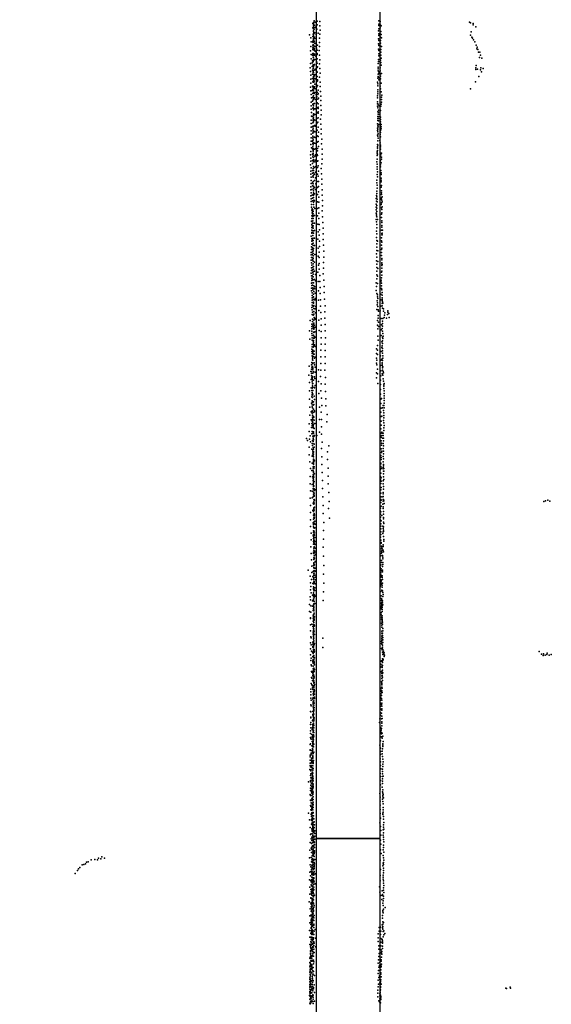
# Model space of a CAD drawing. Header units: millimetres. Extents: x -32813 to 10799, y -19025 to 25907.
# Tile 27 of 31: x -4463 to 622, y 92 to 9520. Entities that reach past the tile are written whole.
import ezdxf

# ---------------------------------------------------------------- set-up
doc = ezdxf.new("R2010")
doc.units = ezdxf.units.MM
for name, color, linetype in [('P', 9, 'Continuous'), ('ROOMS', 1, 'Continuous'), ('WALLS', 3, 'Continuous')]:
    doc.layers.add(name, color=color, linetype=linetype)

msp = doc.modelspace()

# ---------------------------------------------------------------- linework, layer by layer
at = {"layer": 'P'}
for p in [(-1659, 9443), (-1658, 9484), (-1653, 9432), (-1652, 9492), (-1652, 9466), (-1651, 9484), (-1651, 9450), (-1650, 9448), (-1646, 9510), (-1645, 9430), (-1642, 9466), (-1638, 9445), (-1636, 9496), (-1628, 9456), (-1627, 9495), (-1621, 9430), (-1619, 9469), (-1617, 9506), (-1593, 9501), (-1592, 9462), (-1028, 9508), (-1028, 9431), (-1027, 9478), (-1026, 9463), (-1014, 9502), (-1014, 9441), (-1011, 9467), (-1005, 9461), (-159, 9497), (-152, 9488), (-124, 9484), (-124, 9471), (-100, 9452), (-1690, 9373), (-1677, 9347), (-1659, 9358), (-1659, 9358), (-1655, 9382), (-1653, 9407), (-1653, 9377), (-1652, 9366), (-1652, 9341), (-1651, 9412), (-1648, 9394), (-1646, 9351), (-1645, 9391), (-1642, 9344), (-1640, 9395), (-1629, 9338), (-1628, 9354), (-1627, 9377), (-1626, 9393), (-1609, 9389), (-1595, 9343), (-1593, 9381), (-1589, 9420), (-1031, 9335), (-1030, 9414), (-1029, 9384), (-1027, 9368), (-1013, 9353), (-1011, 9380), (-1009, 9407), (-1005, 9377), (-1003, 9345), (-150, 9371), (-144, 9403), (-139, 9352), (-132, 9344), (-1679, 9262), (-1675, 9307), (-1660, 9315), (-1660, 9304), (-1659, 9250), (-1658, 9269), (-1656, 9279), (-1655, 9281), (-1654, 9323), (-1652, 9331), (-1651, 9250), (-1650, 9322), (-1649, 9304), (-1649, 9268), (-1646, 9311), (-1643, 9242), (-1642, 9263), (-1639, 9292), (-1636, 9263), (-1628, 9297), (-1626, 9314), (-1624, 9247), (-1623, 9272), (-1615, 9274), (-1596, 9262), (-1594, 9302), (-1030, 9287), (-1028, 9320), (-1028, 9272), (-1014, 9270), (-1012, 9296), (-1010, 9320), (-1002, 9263), (-121, 9326), (-110, 9307), (-95, 9277), (-90, 9239), (-88, 9255), (-1680, 9220), (-1676, 9185), (-1675, 9146), (-1661, 9181), (-1660, 9233), (-1659, 9197), (-1659, 9196), (-1659, 9179), (-1657, 9161), (-1656, 9230), (-1655, 9238), (-1655, 9160), (-1653, 9233), (-1653, 9197), (-1653, 9179), (-1653, 9161), (-1643, 9223), (-1643, 9179), (-1640, 9189), (-1635, 9219), (-1630, 9170), (-1626, 9207), (-1619, 9229), (-1618, 9195), (-1618, 9187), (-1618, 9146), (-1599, 9223), (-1596, 9181), (-1032, 9236), (-1027, 9223), (-1027, 9192), (-1027, 9174), (-1024, 9193), (-1008, 9208), (-1008, 9180), (-1007, 9234), (-1004, 9150), (-79, 9234), (-74, 9210), (-65, 9158), (-62, 9207), (-56, 9181), (-41, 9151), (-1684, 9059), (-1681, 9100), (-1666, 9107), (-1665, 9071), (-1661, 9125), (-1661, 9107), (-1658, 9078), (-1657, 9088), (-1656, 9129), (-1656, 9118), (-1656, 9051), (-1653, 9141), (-1653, 9075), (-1653, 9069), (-1643, 9135), (-1643, 9086), (-1642, 9090), (-1641, 9137), (-1625, 9118), (-1623, 9072), (-1616, 9104), (-1616, 9062), (-1613, 9068), (-1595, 9097), (-1592, 9135), (-1592, 9052), (-1035, 9101), (-1035, 9066), (-1032, 9120), (-1031, 9138), (-1016, 9059), (-1014, 9082), (-1012, 9106), (-1011, 9131), (-1007, 9110), (-1006, 9083), (-101, 9060), (-96, 9081), (-53, 9060), (-30, 9051), (-1680, 9024), (-1679, 8987), (-1662, 9037), (-1662, 8958), (-1661, 8997), (-1657, 9033), (-1655, 9025), (-1655, 9014), (-1654, 8995), (-1654, 8958), (-1653, 9014), (-1653, 8977), (-1652, 8972), (-1645, 9035), (-1643, 8956), (-1642, 8981), (-1639, 8995), (-1638, 9039), (-1635, 9046), (-1621, 8974), (-1620, 9023), (-1619, 9018), (-1616, 8977), (-1594, 8969), (-1590, 9008), (-1036, 8959), (-1035, 9049), (-1035, 9031), (-1035, 8977), (-1033, 8997), (-1028, 9020), (-1027, 8963), (-1026, 9004), (-1014, 9030), (-1011, 9002), (-1011, 8978), (-1002, 9005), (-101, 9044), (-84, 9045), (-71, 8976), (-56, 9041), (-44, 9021), (-1680, 8874), (-1679, 8911), (-1678, 8950), (-1663, 8883), (-1659, 8925), (-1656, 8923), (-1656, 8921), (-1656, 8884), (-1656, 8869), (-1654, 8865), (-1653, 8941), (-1650, 8920), (-1649, 8939), (-1645, 8930), (-1643, 8877), (-1641, 8903), (-1633, 8954), (-1621, 8928), (-1620, 8878), (-1614, 8945), (-1614, 8891), (-1613, 8934), (-1589, 8922), (-1588, 8879), (-1039, 8922), (-1037, 8904), (-1037, 8885), (-1026, 8945), (-1014, 8907), (-1014, 8882), (-1011, 8953), (-1006, 8912), (-102, 8925), (-1678, 8838), (-1676, 8803), (-1673, 8770), (-1665, 8843), (-1660, 8850), (-1659, 8814), (-1659, 8778), (-1657, 8849), (-1653, 8771), (-1652, 8827), (-1652, 8816), (-1651, 8846), (-1651, 8789), (-1645, 8814), (-1645, 8768), (-1644, 8861), (-1642, 8770), (-1640, 8822), (-1631, 8856), (-1627, 8802), (-1620, 8780), (-1619, 8827), (-1612, 8804), (-1609, 8844), (-1608, 8812), (-1586, 8833), (-1583, 8788), (-1040, 8790), (-1040, 8771), (-1038, 8829), (-1037, 8849), (-1037, 8810), (-1013, 8858), (-1006, 8828), (-1003, 8778), (-1000, 8798), (-149, 8857), (-1676, 8731), (-1676, 8696), (-1661, 8741), (-1658, 8708), (-1657, 8753), (-1656, 8676), (-1655, 8713), (-1653, 8714), (-1653, 8695), (-1652, 8764), (-1650, 8754), (-1646, 8718), (-1642, 8717), (-1630, 8756), (-1619, 8676), (-1616, 8723), (-1612, 8760), (-1609, 8714), (-1607, 8681), (-1605, 8767), (-1583, 8745), (-1582, 8699), (-1040, 8732), (-1039, 8713), (-1039, 8693), (-1037, 8674), (-1033, 8712), (-1029, 8695), (-1007, 8691), (-1005, 8711), (-1003, 8755), (-1001, 8730), (-1674, 8662), (-1671, 8630), (-1671, 8596), (-1664, 8594), (-1658, 8672), (-1653, 8656), (-1653, 8618), (-1653, 8608), (-1653, 8598), (-1653, 8579), (-1652, 8606), (-1645, 8666), (-1645, 8616), (-1644, 8665), (-1641, 8611), (-1635, 8667), (-1621, 8627), (-1609, 8581), (-1608, 8670), (-1607, 8637), (-1607, 8624), (-1579, 8608), (-1578, 8653), (-1037, 8594), (-1036, 8636), (-1035, 8616), (-1032, 8633), (-1031, 8654), (-1030, 8614), (-1030, 8594), (-1017, 8634), (-1017, 8612), (-1013, 8651), (-1012, 8586), (-1676, 8489), (-1675, 8557), (-1674, 8524), (-1662, 8497), (-1658, 8533), (-1657, 8569), (-1657, 8554), (-1656, 8500), (-1653, 8560), (-1653, 8540), (-1653, 8501), (-1645, 8562), (-1644, 8506), (-1641, 8556), (-1638, 8501), (-1633, 8508), (-1622, 8524), (-1620, 8575), (-1610, 8537), (-1607, 8490), (-1585, 8568), (-1582, 8520), (-1041, 8521), (-1038, 8503), (-1036, 8575), (-1036, 8553), (-1033, 8493), (-1032, 8551), (-1031, 8516), (-1030, 8572), (-1015, 8504), (-1014, 8524), (-1012, 8564), (-1011, 8543), (-1005, 8515), (-1004, 8493), (-1675, 8454), (-1675, 8422), (-1660, 8465), (-1660, 8432), (-1660, 8404), (-1656, 8443), (-1656, 8394), (-1655, 8482), (-1655, 8462), (-1655, 8447), (-1643, 8395), (-1642, 8450), (-1639, 8447), (-1635, 8392), (-1619, 8463), (-1618, 8406), (-1608, 8400), (-1605, 8443), (-1579, 8426), (-1578, 8471), (-1041, 8457), (-1040, 8414), (-1039, 8480), (-1037, 8447), (-1036, 8470), (-1036, 8405), (-1035, 8427), (-1016, 8483), (-1014, 8420), (-1013, 8440), (-1012, 8459), (-1012, 8398), (-1005, 8474), (-1678, 8323), (-1676, 8355), (-1675, 8388), (-1666, 8355), (-1660, 8384), (-1660, 8301), (-1659, 8364), (-1658, 8335), (-1657, 8368), (-1657, 8343), (-1655, 8322), (-1653, 8338), (-1642, 8338), (-1631, 8335), (-1617, 8348), (-1607, 8353), (-1605, 8305), (-1575, 8331), (-1572, 8374), (-1040, 8325), (-1040, 8303), (-1036, 8361), (-1036, 8317), (-1034, 8385), (-1017, 8364), (-1014, 8341), (-1013, 8301), (-1011, 8319), (-1680, 8225), (-1678, 8258), (-1673, 8294), (-1661, 8284), (-1661, 8231), (-1659, 8206), (-1657, 8271), (-1657, 8262), (-1657, 8238), (-1656, 8241), (-1656, 8221), (-1651, 8283), (-1642, 8280), (-1639, 8214), (-1634, 8282), (-1634, 8227), (-1616, 8229), (-1614, 8286), (-1614, 8265), (-1613, 8218), (-1571, 8280), (-1571, 8233), (-1044, 8254), (-1044, 8218), (-1042, 8242), (-1041, 8267), (-1040, 8233), (-1039, 8290), (-1014, 8226), (-1013, 8206), (-1012, 8243), (-1011, 8281), (-1007, 8226), (-1003, 8241), (-1001, 8203), (-1680, 8131), (-1678, 8195), (-1677, 8164), (-1661, 8172), (-1661, 8141), (-1653, 8199), (-1653, 8179), (-1653, 8158), (-1652, 8175), (-1651, 8115), (-1641, 8158), (-1638, 8174), (-1629, 8115), (-1615, 8165), (-1611, 8168), (-1608, 8119), (-1573, 8138), (-1569, 8184), (-1045, 8158), (-1044, 8135), (-1043, 8183), (-1043, 8110), (-1012, 8169), (-1012, 8150), (-1012, 8131), (-1010, 8112), (-1004, 8149), (-1003, 8185), (-1678, 8070), (-1677, 8041), (-1676, 8102), (-1663, 8077), (-1662, 8049), (-1660, 8021), (-1655, 8096), (-1653, 8054), (-1652, 8074), (-1651, 8032), (-1643, 8104), (-1643, 8042), (-1632, 8060), (-1614, 8104), (-1614, 8041), (-1608, 8021), (-1606, 8069), (-1579, 8095), (-1575, 8043), (-1042, 8088), (-1042, 8038), (-1041, 8014), (-1040, 8064), (-1009, 8075), (-1005, 8054), (-1005, 8037), (-1679, 7920), (-1676, 7981), (-1676, 7951), (-1674, 8013), (-1663, 7929), (-1662, 7959), (-1655, 8013), (-1655, 7970), (-1655, 7948), (-1654, 7927), (-1644, 7979), (-1633, 8006), (-1630, 7947), (-1611, 7971), (-1605, 7971), (-1605, 7922), (-1574, 7944), (-1573, 7993), (-1045, 7983), (-1045, 7959), (-1044, 7934), (-1006, 7967), (-1005, 7984), (-1004, 8001), (-1003, 7932), (-1678, 7890), (-1678, 7833), (-1675, 7863), (-1668, 7895), (-1664, 7840), (-1657, 7845), (-1654, 7905), (-1654, 7900), (-1653, 7882), (-1652, 7861), (-1652, 7839), (-1644, 7851), (-1642, 7912), (-1634, 7893), (-1613, 7913), (-1613, 7846), (-1604, 7871), (-1570, 7890), (-1568, 7840), (-1051, 7836), (-1047, 7825), (-1046, 7879), (-1045, 7854), (-1044, 7908), (-1005, 7916), (-1001, 7880), (-1001, 7862), (-1001, 7846), (-1676, 7805), (-1674, 7778), (-1673, 7750), (-1662, 7812), (-1662, 7784), (-1653, 7817), (-1653, 7750), (-1652, 7772), (-1649, 7793), (-1644, 7785), (-1613, 7777), (-1603, 7771), (-1602, 7820), (-1566, 7787), (-1566, 7737), (-1053, 7807), (-1053, 7752), (-1051, 7781), (-1048, 7742), (-1044, 7800), (-1044, 7775), (-1006, 7800), (-1004, 7751), (-1003, 7815), (-1002, 7766), (-998, 7792), (-997, 7824), (-995, 7775), (-1672, 7723), (-1670, 7697), (-1667, 7695), (-1667, 7643), (-1666, 7671), (-1665, 7707), (-1663, 7683), (-1663, 7662), (-1661, 7638), (-1660, 7700), (-1659, 7646), (-1657, 7662), (-1656, 7639), (-1655, 7684), (-1649, 7726), (-1643, 7644), (-1641, 7711), (-1615, 7643), (-1614, 7711), (-1602, 7719), (-1600, 7666), (-1571, 7688), (-1052, 7725), (-1052, 7698), (-1052, 7668), (-1051, 7642), (-1050, 7656), (-1048, 7684), (-1046, 7716), (-1002, 7656), (-1001, 7718), (-1000, 7701), (-1000, 7670), (-994, 7727), (-1672, 7591), (-1670, 7558), (-1668, 7587), (-1667, 7615), (-1664, 7549), (-1663, 7571), (-1661, 7615), (-1659, 7618), (-1659, 7594), (-1657, 7617), (-1657, 7547), (-1656, 7570), (-1642, 7571), (-1611, 7561), (-1601, 7616), (-1597, 7560), (-1567, 7633), (-1563, 7577), (-1054, 7608), (-1051, 7583), (-1047, 7557), (-1045, 7631), (-1041, 7607), (-1001, 7625), (-999, 7593), (-999, 7578), (-998, 7548), (-1674, 7448), (-1670, 7531), (-1670, 7477), (-1669, 7504), (-1667, 7504), (-1667, 7481), (-1666, 7526), (-1665, 7502), (-1663, 7526), (-1661, 7536), (-1661, 7483), (-1659, 7454), (-1656, 7523), (-1654, 7475), (-1653, 7498), (-1642, 7500), (-1609, 7487), (-1597, 7455), (-1596, 7507), (-1561, 7523), (-1561, 7469), (-1049, 7496), (-1048, 7527), (-1047, 7468), (-1002, 7505), (-998, 7533), (-998, 7473), (-998, 7459), (-996, 7476), (-994, 7461), (-993, 7503), (-1670, 7424), (-1670, 7398), (-1670, 7371), (-1665, 7410), (-1663, 7402), (-1663, 7375), (-1661, 7412), (-1657, 7429), (-1656, 7380), (-1655, 7404), (-1655, 7356), (-1644, 7356), (-1642, 7428), (-1611, 7418), (-1595, 7400), (-1559, 7416), (-1557, 7360), (-1051, 7434), (-1048, 7406), (-1048, 7374), (-1040, 7398), (-1003, 7361), (-1002, 7432), (-1002, 7403), (-1000, 7388), (-1674, 7292), (-1674, 7267), (-1671, 7344), (-1671, 7319), (-1666, 7270), (-1663, 7298), (-1662, 7336), (-1659, 7318), (-1657, 7308), (-1655, 7282), (-1652, 7330), (-1641, 7272), (-1608, 7332), (-1597, 7295), (-1595, 7348), (-1555, 7304), (-1049, 7277), (-1047, 7342), (-1047, 7311), (-1037, 7305), (-1002, 7291), (-1002, 7263), (-1001, 7318), (-1000, 7331), (-1675, 7216), (-1673, 7190), (-1671, 7243), (-1670, 7169), (-1662, 7221), (-1659, 7240), (-1657, 7183), (-1656, 7233), (-1656, 7208), (-1655, 7257), (-1643, 7197), (-1607, 7254), (-1605, 7170), (-1598, 7242), (-1597, 7186), (-1556, 7195), (-1553, 7246), (-1049, 7212), (-1047, 7246), (-1047, 7179), (-1038, 7205), (-999, 7221), (-999, 7193), (-999, 7180), (-999, 7166), (-998, 7234), (-997, 7174), (-1675, 7091), (-1673, 7117), (-1672, 7143), (-1663, 7148), (-1663, 7126), (-1662, 7123), (-1660, 7099), (-1657, 7107), (-1657, 7082), (-1654, 7157), (-1654, 7131), (-1642, 7113), (-1633, 7079), (-1611, 7102), (-1597, 7130), (-1593, 7071), (-1559, 7086), (-1557, 7139), (-1048, 7146), (-1048, 7076), (-1046, 7113), (-1038, 7137), (-1001, 7101), (-1000, 7140), (-999, 7113), (-999, 7074), (-1673, 7068), (-1671, 6996), (-1670, 7045), (-1670, 7021), (-1665, 7066), (-1664, 7001), (-1663, 7035), (-1662, 6978), (-1657, 7056), (-1656, 7029), (-1651, 7000), (-1642, 7032), (-1634, 7019), (-1609, 7014), (-1591, 7013), (-1555, 7025), (-1052, 6999), (-1048, 7039), (-1041, 6993), (-1040, 7064), (-1008, 7012), (-1005, 7024), (-1003, 6997), (-1001, 7049), (-1671, 6949), (-1671, 6924), (-1667, 6975), (-1666, 6904), (-1659, 6951), (-1658, 6934), (-1655, 6947), (-1651, 6893), (-1650, 6972), (-1649, 6945), (-1648, 6918), (-1640, 6962), (-1639, 6941), (-1638, 6900), (-1606, 6924), (-1589, 6897), (-1588, 6955), (-1551, 6964), (-1551, 6906), (-1052, 6927), (-1050, 6965), (-1045, 6899), (-1040, 6885), (-1007, 6890), (-1005, 6945), (-1001, 6971), (-1001, 6945), (-998, 6932), (-996, 6906), (-1666, 6880), (-1665, 6857), (-1665, 6834), (-1664, 6811), (-1663, 6855), (-1660, 6860), (-1660, 6837), (-1653, 6841), (-1653, 6814), (-1652, 6806), (-1651, 6867), (-1644, 6836), (-1637, 6851), (-1637, 6838), (-1605, 6833), (-1585, 6836), (-1546, 6843), (-1043, 6828), (-1042, 6789), (-1041, 6867), (-1039, 6810), (-1038, 6850), (-1010, 6837), (-997, 6881), (-996, 6856), (-995, 6841), (-995, 6830), (-995, 6803), (-992, 6817), (-990, 6804), (-1668, 6763), (-1666, 6787), (-1666, 6740), (-1664, 6696), (-1662, 6720), (-1657, 6775), (-1651, 6694), (-1650, 6784), (-1649, 6783), (-1649, 6755), (-1648, 6726), (-1648, 6699), (-1640, 6751), (-1633, 6775), (-1633, 6751), (-1633, 6713), (-1602, 6736), (-1585, 6778), (-1582, 6717), (-1544, 6723), (-1542, 6781), (-1047, 6744), (-1038, 6774), (-1034, 6740), (-1030, 6730), (-1014, 6732), (-1009, 6778), (-994, 6781), (-992, 6756), (-984, 6729), (-982, 6752), (-971, 6714), (-945, 6696), (-941, 6732), (-941, 6720), (-932, 6705), (-1684, 6638), (-1667, 6605), (-1663, 6651), (-1663, 6629), (-1656, 6690), (-1655, 6603), (-1654, 6613), (-1649, 6642), (-1649, 6613), (-1647, 6669), (-1642, 6663), (-1636, 6653), (-1632, 6659), (-1602, 6643), (-1580, 6655), (-1543, 6663), (-1541, 6601), (-1039, 6639), (-1034, 6662), (-1033, 6686), (-1031, 6625), (-1006, 6659), (-993, 6610), (-992, 6634), (-988, 6658), (-976, 6667), (-973, 6691), (-954, 6662), (-929, 6669), (-1692, 6542), (-1668, 6582), (-1668, 6560), (-1668, 6515), (-1667, 6537), (-1659, 6589), (-1657, 6568), (-1652, 6528), (-1651, 6586), (-1650, 6523), (-1649, 6555), (-1647, 6570), (-1642, 6594), (-1640, 6531), (-1635, 6574), (-1599, 6544), (-1580, 6595), (-1578, 6534), (-1541, 6539), (-1040, 6596), (-1036, 6559), (-1032, 6583), (-1006, 6550), (-1003, 6598), (-994, 6562), (-993, 6586), (-993, 6538), (-988, 6514), (-1689, 6461), (-1666, 6450), (-1664, 6495), (-1664, 6473), (-1656, 6413), (-1655, 6442), (-1654, 6433), (-1653, 6424), (-1652, 6499), (-1652, 6469), (-1651, 6447), (-1647, 6486), (-1646, 6471), (-1634, 6480), (-1580, 6413), (-1579, 6473), (-1540, 6414), (-1538, 6474), (-1038, 6489), (-1035, 6451), (-1006, 6497), (-1000, 6434), (-992, 6444), (-992, 6420), (-991, 6480), (-989, 6467), (-987, 6490), (-1668, 6364), (-1668, 6342), (-1664, 6408), (-1664, 6387), (-1664, 6322), (-1659, 6354), (-1659, 6344), (-1659, 6324), (-1658, 6337), (-1657, 6383), (-1651, 6318), (-1649, 6398), (-1647, 6345), (-1646, 6318), (-1644, 6407), (-1637, 6389), (-1583, 6355), (-1542, 6353), (-1050, 6323), (-1049, 6369), (-1040, 6401), (-1040, 6356), (-1005, 6342), (-999, 6382), (-994, 6396), (-992, 6372), (-992, 6349), (-992, 6326), (-1670, 6236), (-1664, 6301), (-1663, 6280), (-1662, 6264), (-1661, 6295), (-1661, 6229), (-1660, 6231), (-1659, 6261), (-1652, 6296), (-1647, 6235), (-1642, 6278), (-1637, 6289), (-1582, 6227), (-1581, 6290), (-1542, 6291), (-1542, 6227), (-1050, 6278), (-1049, 6232), (-1045, 6259), (-1039, 6314), (-1011, 6258), (-1010, 6302), (-999, 6269), (-999, 6258), (-994, 6233), (-993, 6256), (-990, 6279), (-989, 6302), (-1695, 6202), (-1679, 6150), (-1673, 6151), (-1672, 6214), (-1672, 6173), (-1672, 6131), (-1670, 6193), (-1661, 6200), (-1661, 6175), (-1660, 6167), (-1660, 6135), (-1659, 6187), (-1658, 6179), (-1652, 6148), (-1644, 6215), (-1638, 6191), (-1638, 6146), (-1606, 6166), (-1583, 6164), (-1545, 6165), (-1050, 6138), (-1045, 6214), (-1040, 6174), (-1039, 6129), (-1011, 6207), (-1008, 6156), (-995, 6221), (-995, 6209), (-995, 6130), (-991, 6186), (-991, 6163), (-990, 6197), (-986, 6151), (-983, 6139), (-1697, 6117), (-1691, 6046), (-1676, 6075), (-1671, 6111), (-1670, 6091), (-1666, 6086), (-1666, 6082), (-1665, 6072), (-1665, 6052), (-1663, 6093), (-1662, 6104), (-1659, 6068), (-1659, 6035), (-1651, 6067), (-1642, 6099), (-1640, 6083), (-1605, 6055), (-1584, 6102), (-1539, 6093), (-1049, 6092), (-1036, 6037), (-1011, 6068), (-1008, 6110), (-989, 6116), (-985, 6081), (-983, 6058), (-977, 6035), (-1691, 5967), (-1676, 5996), (-1667, 5970), (-1666, 5990), (-1666, 5951), (-1663, 6032), (-1663, 6012), (-1662, 6014), (-1662, 5940), (-1659, 5968), (-1658, 6002), (-1643, 5996), (-1642, 5999), (-1637, 6016), (-1603, 5941), (-1581, 5967), (-1580, 6033), (-1542, 6030), (-1537, 5960), (-1013, 6028), (-1011, 5980), (-981, 5988), (-980, 6011), (-979, 6023), (-976, 5965), (-975, 5942), (-1692, 5886), (-1671, 5847), (-1667, 5910), (-1666, 5930), (-1666, 5926), (-1666, 5870), (-1666, 5850), (-1662, 5934), (-1662, 5903), (-1661, 5856), (-1659, 5935), (-1659, 5859), (-1653, 5861), (-1645, 5916), (-1642, 5882), (-1577, 5897), (-1535, 5890), (-1010, 5935), (-1008, 5846), (-1007, 5886), (-1002, 5891), (-978, 5919), (-978, 5849), (-977, 5895), (-977, 5872), (-1689, 5809), (-1675, 5765), (-1666, 5831), (-1666, 5812), (-1665, 5772), (-1665, 5752), (-1664, 5775), (-1662, 5803), (-1657, 5830), (-1655, 5757), (-1654, 5792), (-1654, 5787), (-1648, 5835), (-1644, 5776), (-1643, 5764), (-1596, 5810), (-1578, 5762), (-1574, 5826), (-1534, 5822), (-1008, 5763), (-1006, 5801), (-992, 5803), (-987, 5826), (-982, 5777), (-981, 5754), (-979, 5825), (-977, 5802), (-1689, 5733), (-1674, 5689), (-1666, 5674), (-1663, 5733), (-1662, 5714), (-1662, 5694), (-1659, 5708), (-1658, 5667), (-1657, 5687), (-1652, 5719), (-1649, 5715), (-1646, 5684), (-1595, 5691), (-1577, 5693), (-1524, 5670), (-1523, 5740), (-1006, 5719), (-1004, 5677), (-999, 5724), (-982, 5682), (-981, 5659), (-980, 5706), (-979, 5730), (-1695, 5650), (-1693, 5577), (-1673, 5616), (-1667, 5654), (-1664, 5635), (-1664, 5616), (-1664, 5577), (-1658, 5646), (-1657, 5636), (-1657, 5629), (-1654, 5569), (-1653, 5612), (-1652, 5574), (-1651, 5647), (-1647, 5606), (-1641, 5654), (-1594, 5570), (-1575, 5621), (-1007, 5603), (-1004, 5638), (-999, 5570), (-981, 5587), (-980, 5611), (-978, 5635), (-1718, 5509), (-1711, 5491), (-1691, 5503), (-1685, 5534), (-1680, 5478), (-1667, 5555), (-1662, 5492), (-1661, 5559), (-1658, 5531), (-1657, 5512), (-1655, 5481), (-1653, 5559), (-1653, 5500), (-1653, 5497), (-1650, 5534), (-1648, 5530), (-1642, 5539), (-1622, 5537), (-1575, 5551), (-1571, 5476), (-1005, 5562), (-1005, 5486), (-1004, 5539), (-1004, 5522), (-992, 5562), (-992, 5513), (-990, 5538), (-986, 5561), (-985, 5537), (-984, 5512), (-983, 5488), (-1693, 5427), (-1669, 5407), (-1666, 5462), (-1662, 5444), (-1661, 5405), (-1659, 5388), (-1656, 5380), (-1655, 5423), (-1654, 5408), (-1654, 5386), (-1652, 5422), (-1651, 5380), (-1649, 5457), (-1647, 5456), (-1645, 5425), (-1577, 5413), (-1520, 5381), (-1507, 5439), (-1004, 5412), (-1003, 5466), (-1003, 5447), (-1003, 5375), (-999, 5389), (-986, 5463), (-985, 5414), (-984, 5439), (-983, 5389), (-1693, 5352), (-1687, 5285), (-1666, 5341), (-1661, 5349), (-1658, 5368), (-1657, 5350), (-1654, 5335), (-1654, 5312), (-1654, 5294), (-1653, 5287), (-1652, 5305), (-1651, 5359), (-1649, 5309), (-1644, 5296), (-1573, 5335), (-1518, 5307), (-1009, 5346), (-1006, 5307), (-1004, 5328), (-986, 5287), (-985, 5338), (-983, 5364), (-982, 5314), (-1682, 5221), (-1667, 5202), (-1665, 5273), (-1657, 5199), (-1655, 5237), (-1655, 5218), (-1654, 5268), (-1654, 5262), (-1654, 5190), (-1653, 5229), (-1652, 5275), (-1652, 5222), (-1649, 5221), (-1647, 5238), (-1573, 5262), (-1511, 5224), (-1011, 5212), (-1009, 5267), (-1007, 5274), (-1007, 5240), (-1003, 5226), (-987, 5220), (-986, 5233), (-984, 5196), (-983, 5261), (-982, 5249), (-981, 5223), (-981, 5197), (-1685, 5145), (-1663, 5141), (-1657, 5162), (-1657, 5143), (-1657, 5106), (-1656, 5125), (-1654, 5119), (-1654, 5099), (-1652, 5152), (-1652, 5102), (-1651, 5182), (-1648, 5139), (-1645, 5099), (-1644, 5170), (-1569, 5183), (-1567, 5106), (-1512, 5150), (-1011, 5146), (-1010, 5113), (-1009, 5177), (-1005, 5133), (-1005, 5101), (-985, 5104), (-983, 5171), (-983, 5144), (-981, 5118), (-1685, 5075), (-1680, 5010), (-1666, 5070), (-1665, 5005), (-1657, 5069), (-1655, 5031), (-1654, 5051), (-1653, 5085), (-1651, 5081), (-1651, 5021), (-1650, 5052), (-1649, 5056), (-1647, 5011), (-1645, 5029), (-1638, 5018), (-1566, 5030), (-1512, 5074), (-1009, 5080), (-1008, 5017), (-1004, 5042), (-987, 5077), (-983, 5051), (-983, 5024), (-1683, 4937), (-1664, 4941), (-1655, 4951), (-1653, 4995), (-1652, 4976), (-1652, 4958), (-1650, 4921), (-1649, 4958), (-1647, 4958), (-1647, 4925), (-1646, 4987), (-1645, 4966), (-1644, 4920), (-1564, 4952), (-1507, 4991), (-1502, 4907), (-1009, 4925), (-1008, 4986), (-1005, 4951), (-1004, 4918), (-988, 4952), (-987, 4924), (-986, 4994), (-986, 4980), (-986, 4953), (-985, 4911), (-983, 4927), (-981, 4912), (550, 4907), (566, 4914), (588, 4919), (607, 4908), (-1681, 4869), (-1660, 4820), (-1657, 4889), (-1652, 4883), (-1652, 4829), (-1652, 4822), (-1652, 4811), (-1650, 4902), (-1650, 4847), (-1649, 4897), (-1649, 4882), (-1649, 4838), (-1648, 4833), (-1647, 4889), (-1646, 4822), (-1643, 4853), (-1559, 4867), (-1509, 4838), (-1015, 4817), (-1012, 4843), (-1009, 4897), (-1007, 4809), (-1005, 4862), (-988, 4882), (-987, 4854), (-985, 4840), (-982, 4812), (-978, 4887), (-1682, 4801), (-1681, 4732), (-1652, 4737), (-1651, 4774), (-1648, 4756), (-1647, 4745), (-1646, 4791), (-1645, 4782), (-1645, 4714), (-1644, 4779), (-1644, 4775), (-1644, 4756), (-1640, 4719), (-1560, 4791), (-1498, 4746), (-1013, 4784), (-1011, 4755), (-1011, 4727), (-1004, 4720), (-1000, 4772), (-983, 4739), (-982, 4784), (-982, 4754), (-1680, 4668), (-1655, 4703), (-1653, 4700), (-1653, 4682), (-1653, 4663), (-1652, 4626), (-1651, 4694), (-1650, 4704), (-1649, 4658), (-1645, 4652), (-1645, 4623), (-1642, 4692), (-1639, 4654), (-1635, 4690), (-1558, 4629), (-1554, 4705), (-1012, 4645), (-1008, 4669), (-1008, 4646), (-1007, 4694), (-989, 4670), (-987, 4647), (-983, 4709), (-983, 4664), (-983, 4633), (-979, 4696), (-1676, 4604), (-1676, 4539), (-1655, 4583), (-1652, 4608), (-1651, 4571), (-1651, 4553), (-1650, 4590), (-1650, 4534), (-1649, 4563), (-1648, 4547), (-1647, 4607), (-1647, 4591), (-1645, 4534), (-1642, 4585), (-1641, 4561), (-1628, 4606), (-1556, 4547), (-1010, 4564), (-1009, 4589), (-1008, 4616), (-1008, 4536), (-988, 4599), (-987, 4615), (-983, 4619), (-983, 4571), (-980, 4541), (-979, 4526), (-1678, 4472), (-1654, 4524), (-1652, 4498), (-1650, 4461), (-1650, 4442), (-1649, 4516), (-1648, 4514), (-1647, 4472), (-1647, 4465), (-1643, 4503), (-1641, 4495), (-1638, 4458), (-1637, 4523), (-1559, 4468), (-1005, 4515), (-1005, 4507), (-1002, 4478), (-1001, 4452), (-998, 4468), (-998, 4434), (-996, 4452), (-985, 4490), (-985, 4474), (-985, 4442), (-1674, 4410), (-1673, 4348), (-1653, 4409), (-1652, 4420), (-1650, 4420), (-1649, 4368), (-1649, 4350), (-1647, 4423), (-1647, 4367), (-1647, 4357), (-1646, 4416), (-1646, 4386), (-1642, 4365), (-1641, 4430), (-1640, 4416), (-1636, 4395), (-1556, 4382), (-1014, 4345), (-1008, 4386), (-1005, 4408), (-1003, 4430), (-1001, 4342), (-999, 4417), (-992, 4388), (-990, 4356), (-989, 4373), (-983, 4426), (-1704, 4250), (-1669, 4286), (-1651, 4292), (-1650, 4320), (-1650, 4294), (-1649, 4312), (-1649, 4276), (-1648, 4300), (-1647, 4266), (-1642, 4301), (-1637, 4267), (-1636, 4329), (-1635, 4332), (-1554, 4295), (-1014, 4320), (-1014, 4275), (-1012, 4249), (-1011, 4295), (-1009, 4299), (-1004, 4322), (-1004, 4262), (-993, 4285), (-992, 4250), (-990, 4321), (-990, 4304), (-1684, 4192), (-1671, 4160), (-1668, 4226), (-1659, 4188), (-1657, 4235), (-1654, 4180), (-1651, 4163), (-1650, 4238), (-1650, 4200), (-1650, 4162), (-1649, 4242), (-1649, 4166), (-1648, 4217), (-1646, 4219), (-1640, 4241), (-1640, 4201), (-1637, 4240), (-1636, 4181), (-1633, 4156), (-1556, 4212), (-1012, 4181), (-1011, 4224), (-1011, 4203), (-1009, 4204), (-1008, 4155), (-1007, 4223), (-1006, 4242), (-1006, 4188), (-1005, 4188), (-1005, 4152), (-994, 4196), (-994, 4178), (-993, 4232), (-993, 4160), (-1681, 4127), (-1680, 4060), (-1677, 4091), (-1659, 4122), (-1653, 4127), (-1653, 4089), (-1653, 4067), (-1652, 4117), (-1652, 4074), (-1651, 4070), (-1650, 4144), (-1650, 4126), (-1647, 4127), (-1646, 4058), (-1645, 4062), (-1642, 4137), (-1641, 4054), (-1639, 4079), (-1637, 4118), (-1555, 4126), (-1010, 4091), (-1009, 4133), (-1006, 4109), (-1004, 4144), (-1002, 4120), (-1000, 4056), (-994, 4105), (-994, 4087), (-993, 4124), (-1683, 3992), (-1682, 3965), (-1676, 4031), (-1663, 4010), (-1656, 3962), (-1654, 4019), (-1652, 4032), (-1652, 3994), (-1651, 3971), (-1650, 4051), (-1648, 4006), (-1648, 3975), (-1645, 3990), (-1643, 4012), (-1638, 3999), (-1556, 4042), (-1008, 4046), (-1006, 4003), (-1004, 3979), (-998, 3971), (-992, 4051), (-990, 4034), (-989, 3996), (-987, 4017), (-1691, 3921), (-1679, 3906), (-1663, 3956), (-1662, 3905), (-1654, 3878), (-1653, 3881), (-1652, 3918), (-1652, 3900), (-1651, 3957), (-1650, 3918), (-1650, 3898), (-1649, 3952), (-1649, 3869), (-1648, 3926), (-1648, 3887), (-1645, 3950), (-1641, 3931), (-1559, 3958), (-1006, 3903), (-1005, 3885), (-1004, 3897), (-1004, 3878), (-1003, 3958), (-1001, 3936), (-1001, 3928), (-1000, 3915), (-997, 3951), (-997, 3872), (-995, 3893), (-994, 3909), (-992, 3935), (-991, 3956), (-990, 3918), (-1692, 3854), (-1681, 3785), (-1680, 3794), (-1679, 3848), (-1657, 3811), (-1655, 3864), (-1655, 3862), (-1655, 3788), (-1654, 3824), (-1653, 3779), (-1652, 3804), (-1652, 3785), (-1651, 3804), (-1650, 3865), (-1650, 3860), (-1650, 3794), (-1648, 3827), (-1648, 3820), (-1647, 3781), (-1646, 3837), (-1642, 3803), (-1005, 3839), (-1005, 3820), (-1003, 3780), (-1002, 3798), (-996, 3852), (-996, 3812), (-995, 3791), (-995, 3776), (-1680, 3726), (-1670, 3733), (-1658, 3708), (-1655, 3762), (-1653, 3689), (-1652, 3765), (-1652, 3764), (-1652, 3728), (-1652, 3727), (-1651, 3708), (-1651, 3707), (-1650, 3688), (-1649, 3747), (-1649, 3720), (-1647, 3769), (-1647, 3712), (-1646, 3724), (-1644, 3716), (-1003, 3742), (-1000, 3721), (-1000, 3703), (-997, 3768), (-995, 3758), (-992, 3752), (-991, 3732), (-990, 3691), (-1680, 3668), (-1677, 3612), (-1674, 3600), (-1656, 3636), (-1655, 3654), (-1654, 3664), (-1654, 3625), (-1654, 3614), (-1653, 3646), (-1653, 3592), (-1652, 3674), (-1652, 3615), (-1651, 3669), (-1651, 3666), (-1651, 3611), (-1651, 3589), (-1650, 3599), (-1649, 3631), (-1648, 3658), (-1647, 3665), (-1642, 3633), (-1562, 3599), (-1000, 3665), (-1000, 3616), (-999, 3646), (-998, 3595), (-998, 3592), (-997, 3626), (-997, 3609), (-992, 3646), (-992, 3623), (-990, 3669), (-990, 3603), (-988, 3583), (-1680, 3553), (-1680, 3495), (-1675, 3534), (-1659, 3561), (-1659, 3539), (-1659, 3519), (-1659, 3513), (-1653, 3566), (-1653, 3520), (-1653, 3512), (-1652, 3553), (-1652, 3532), (-1652, 3513), (-1651, 3493), (-1650, 3543), (-1649, 3572), (-1648, 3550), (-1648, 3532), (-1646, 3536), (-1644, 3548), (-1564, 3509), (-1003, 3498), (-1002, 3567), (-1001, 3547), (-999, 3575), (-998, 3539), (-997, 3556), (-995, 3503), (-993, 3532), (-991, 3511), (-990, 3557), (-990, 3489), (-1680, 3438), (-1674, 3406), (-1671, 3472), (-1661, 3463), (-1660, 3421), (-1659, 3418), (-1657, 3395), (-1656, 3451), (-1654, 3471), (-1654, 3425), (-1653, 3474), (-1653, 3418), (-1652, 3487), (-1650, 3433), (-1649, 3473), (-1649, 3430), (-1649, 3413), (-1647, 3488), (-1645, 3465), (-1644, 3472), (-1644, 3408), (-996, 3487), (-992, 3463), (-992, 3399), (-990, 3443), (-987, 3457), (-987, 3397), (-982, 3474), (-980, 3441), (-976, 3421), (-975, 3457), (-974, 3435), (505, 3469), (529, 3444), (546, 3432), (548, 3447), (564, 3435), (581, 3440), (584, 3454), (603, 3436), (620, 3440), (-1678, 3384), (-1675, 3341), (-1672, 3333), (-1660, 3382), (-1660, 3371), (-1657, 3358), (-1657, 3329), (-1656, 3377), (-1655, 3361), (-1655, 3303), (-1653, 3307), (-1648, 3393), (-1648, 3379), (-1648, 3312), (-1647, 3365), (-1647, 3352), (-1646, 3372), (-1643, 3344), (-1011, 3321), (-1008, 3350), (-1007, 3327), (-1006, 3377), (-1002, 3381), (-994, 3340), (-994, 3319), (-994, 3316), (-992, 3368), (-992, 3365), (-992, 3335), (-991, 3383), (-985, 3390), (-1673, 3221), (-1671, 3278), (-1670, 3279), (-1669, 3216), (-1667, 3272), (-1660, 3283), (-1660, 3263), (-1660, 3242), (-1658, 3281), (-1658, 3239), (-1657, 3247), (-1655, 3231), (-1651, 3271), (-1651, 3251), (-1651, 3210), (-1648, 3298), (-1648, 3291), (-1648, 3216), (-1645, 3280), (-1645, 3235), (-1645, 3217), (-1644, 3298), (-1006, 3277), (-1000, 3260), (-999, 3237), (-999, 3211), (-997, 3273), (-997, 3258), (-995, 3241), (-994, 3288), (-993, 3292), (-991, 3223), (-989, 3266), (-1675, 3164), (-1670, 3152), (-1662, 3146), (-1662, 3141), (-1661, 3191), (-1661, 3121), (-1656, 3138), (-1655, 3193), (-1652, 3179), (-1649, 3167), (-1649, 3126), (-1648, 3188), (-1648, 3136), (-1647, 3172), (-1647, 3146), (-1643, 3155), (-1007, 3119), (-1001, 3181), (-1000, 3130), (-999, 3122), (-998, 3166), (-998, 3158), (-998, 3151), (-995, 3120), (-993, 3194), (-1679, 3022), (-1678, 3085), (-1677, 3108), (-1677, 3054), (-1659, 3106), (-1656, 3030), (-1655, 3066), (-1654, 3026), (-1653, 3086), (-1651, 3071), (-1651, 3053), (-1650, 3106), (-1647, 3084), (-1646, 3105), (-1646, 3028), (-1644, 3061), (-1643, 3033), (-1643, 3019), (-1642, 3092), (-1010, 3034), (-1009, 3065), (-1008, 3091), (-1004, 3100), (-1002, 3050), (-1001, 3021), (-1000, 3077), (-999, 3092), (-997, 3077), (-1678, 2959), (-1675, 2949), (-1674, 3004), (-1660, 3016), (-1660, 3015), (-1657, 2995), (-1656, 2981), (-1656, 2973), (-1655, 2971), (-1655, 2961), (-1655, 2939), (-1651, 2928), (-1650, 2981), (-1648, 2999), (-1648, 2957), (-1647, 2977), (-1647, 2974), (-1647, 2935), (-1013, 2947), (-1012, 3005), (-1012, 2977), (-1002, 2964), (-999, 3005), (-999, 2948), (-998, 2977), (-1680, 2897), (-1679, 2893), (-1679, 2841), (-1678, 2835), (-1659, 2867), (-1658, 2895), (-1658, 2855), (-1656, 2856), (-1653, 2910), (-1653, 2893), (-1652, 2875), (-1652, 2850), (-1652, 2839), (-1650, 2909), (-1649, 2902), (-1649, 2871), (-1648, 2914), (-1647, 2834), (-1015, 2887), (-1013, 2859), (-1012, 2919), (-1002, 2881), (-1000, 2921), (-999, 2907), (-999, 2852), (-997, 2830), (-1680, 2772), (-1679, 2789), (-1677, 2738), (-1662, 2770), (-1662, 2739), (-1661, 2811), (-1660, 2749), (-1659, 2764), (-1657, 2802), (-1655, 2819), (-1653, 2776), (-1651, 2784), (-1651, 2771), (-1651, 2739), (-1650, 2827), (-1650, 2815), (-1650, 2762), (-1649, 2738), (-1648, 2805), (-1020, 2791), (-1019, 2824), (-1010, 2742), (-1002, 2826), (-1000, 2798), (-1000, 2784), (-998, 2757), (-1682, 2709), (-1681, 2685), (-1681, 2647), (-1669, 2676), (-1666, 2652), (-1665, 2723), (-1663, 2646), (-1662, 2729), (-1659, 2662), (-1657, 2713), (-1657, 2694), (-1656, 2701), (-1656, 2642), (-1654, 2653), (-1654, 2651), (-1652, 2715), (-1651, 2718), (-1651, 2673), (-1648, 2694), (-1648, 2661), (-1008, 2709), (-1006, 2653), (-1005, 2717), (-1004, 2695), (-1004, 2688), (-1003, 2733), (-1003, 2682), (-999, 2654), (-997, 2688), (-990, 2658), (-1685, 2579), (-1681, 2587), (-1679, 2634), (-1668, 2631), (-1668, 2567), (-1665, 2608), (-1660, 2586), (-1659, 2611), (-1659, 2597), (-1659, 2574), (-1659, 2563), (-1659, 2560), (-1656, 2607), (-1656, 2592), (-1655, 2630), (-1654, 2558), (-1651, 2626), (-1650, 2583), (-1017, 2574), (-1013, 2614), (-1013, 2546), (-995, 2639), (-990, 2562), (-989, 2573), (-988, 2586), (-986, 2610), (-1685, 2529), (-1685, 2524), (-1685, 2479), (-1685, 2463), (-1678, 2479), (-1675, 2522), (-1674, 2498), (-1674, 2487), (-1673, 2523), (-1662, 2542), (-1662, 2519), (-1662, 2507), (-1660, 2503), (-1660, 2458), (-1659, 2491), (-1659, 2469), (-1658, 2530), (-1658, 2470), (-1657, 2492), (-1650, 2506), (-1013, 2514), (-1010, 2483), (-997, 2490), (-995, 2515), (-991, 2538), (-991, 2464), (-1685, 2429), (-1683, 2402), (-1683, 2380), (-1680, 2365), (-1679, 2402), (-1675, 2372), (-1673, 2412), (-1672, 2450), (-1672, 2428), (-1671, 2358), (-1669, 2380), (-1668, 2441), (-1667, 2403), (-1661, 2409), (-1660, 2448), (-1660, 2428), (-1658, 2424), (-1658, 2376), (-1657, 2399), (-1656, 2410), (-1656, 2408), (-1654, 2426), (-1014, 2444), (-1011, 2380), (-1010, 2415), (-989, 2368), (-988, 2439), (-988, 2391), (-987, 2415), (-1686, 2341), (-1681, 2282), (-1680, 2334), (-1680, 2284), (-1678, 2329), (-1677, 2299), (-1674, 2338), (-1672, 2264), (-1666, 2355), (-1665, 2295), (-1664, 2307), (-1663, 2314), (-1663, 2286), (-1661, 2281), (-1660, 2353), (-1660, 2305), (-1660, 2275), (-1660, 2271), (-1659, 2352), (-1659, 2347), (-1658, 2335), (-1656, 2349), (-1015, 2303), (-1010, 2273), (-1008, 2346), (-993, 2298), (-993, 2274), (-992, 2321), (-991, 2345), (-986, 2275), (-1701, 2222), (-1681, 2235), (-1681, 2222), (-1679, 2260), (-1678, 2226), (-1677, 2191), (-1677, 2188), (-1671, 2206), (-1669, 2177), (-1666, 2237), (-1666, 2213), (-1665, 2258), (-1664, 2248), (-1662, 2249), (-1660, 2257), (-1660, 2228), (-1659, 2195), (-1658, 2207), (-1657, 2231), (-1657, 2199), (-1656, 2181), (-1655, 2251), (-1655, 2170), (-1012, 2195), (-1011, 2234), (-994, 2171), (-993, 2251), (-992, 2228), (-992, 2205), (-1683, 2101), (-1681, 2162), (-1681, 2139), (-1681, 2092), (-1675, 2157), (-1673, 2126), (-1670, 2117), (-1669, 2093), (-1668, 2141), (-1668, 2114), (-1666, 2161), (-1665, 2113), (-1663, 2152), (-1661, 2167), (-1661, 2108), (-1660, 2134), (-1660, 2117), (-1660, 2107), (-1660, 2100), (-1658, 2157), (-1657, 2124), (-1657, 2080), (-1017, 2112), (-1016, 2153), (-1015, 2077), (-993, 2125), (-990, 2146), (-990, 2079), (-989, 2115), (-988, 2090), (-987, 2101), (-1681, 1997), (-1680, 2046), (-1680, 2043), (-1679, 2045), (-1677, 1985), (-1674, 2020), (-1671, 1990), (-1670, 2059), (-1666, 2066), (-1666, 2048), (-1666, 2018), (-1666, 2009), (-1665, 2045), (-1665, 1989), (-1664, 2048), (-1664, 1983), (-1663, 2049), (-1663, 1988), (-1656, 2054), (-1655, 2029), (-1655, 2009), (-1655, 2002), (-1015, 2036), (-1014, 1998), (-993, 2057), (-990, 2034), (-985, 2011), (-982, 2070), (-1701, 1923), (-1677, 1953), (-1675, 1914), (-1674, 1908), (-1672, 1951), (-1671, 1891), (-1669, 1926), (-1668, 1969), (-1668, 1960), (-1666, 1965), (-1664, 1929), (-1664, 1899), (-1663, 1973), (-1663, 1926), (-1663, 1918), (-1658, 1975), (-1658, 1953), (-1657, 1928), (-1655, 1977), (-1655, 1925), (-1651, 1896), (-1014, 1958), (-1014, 1919), (-988, 1922), (-988, 1911), (-987, 1977), (-987, 1955), (-986, 1933), (-983, 1889), (-1691, 1857), (-1673, 1851), (-1672, 1861), (-1671, 1818), (-1665, 1870), (-1665, 1853), (-1665, 1810), (-1664, 1863), (-1664, 1831), (-1663, 1859), (-1662, 1882), (-1661, 1827), (-1660, 1836), (-1660, 1802), (-1659, 1872), (-1659, 1832), (-1658, 1804), (-1655, 1815), (-1655, 1793), (-1653, 1834), (-1650, 1869), (-1646, 1839), (-1642, 1810), (-1017, 1830), (-1013, 1876), (-1012, 1794), (-984, 1866), (-983, 1812), (-980, 1833), (-1685, 1786), (-1681, 1718), (-1675, 1723), (-1670, 1772), (-1665, 1760), (-1665, 1751), (-1661, 1778), (-1660, 1726), (-1658, 1791), (-1658, 1750), (-1658, 1707), (-1657, 1772), (-1656, 1747), (-1656, 1740), (-1656, 1702), (-1654, 1773), (-1654, 1758), (-1652, 1757), (-1652, 1699), (-1648, 1740), (-1645, 1784), (-1641, 1728), (-1641, 1701), (-1639, 1754), (-1009, 1757), (-1009, 1712), (-987, 1713), (-986, 1762), (-983, 1789), (-983, 1735), (-981, 1768), (-1685, 1641), (-1675, 1678), (-1673, 1633), (-1669, 1634), (-1668, 1662), (-1667, 1692), (-1666, 1694), (-1663, 1610), (-1659, 1675), (-1659, 1643), (-1657, 1696), (-1657, 1668), (-1657, 1656), (-1656, 1691), (-1656, 1612), (-1655, 1641), (-1652, 1667), (-1651, 1603), (-1649, 1689), (-1649, 1651), (-1648, 1652), (-1648, 1643), (-1643, 1646), (-1643, 1619), (-1642, 1621), (-1641, 1672), (-1011, 1664), (-1008, 1624), (-983, 1669), (-983, 1615), (-982, 1692), (-979, 1647), (-1687, 1569), (-1674, 1587), (-1673, 1545), (-1669, 1598), (-1669, 1575), (-1665, 1515), (-1663, 1579), (-1660, 1552), (-1659, 1532), (-1656, 1567), (-1656, 1557), (-1656, 1514), (-1655, 1601), (-1655, 1582), (-1655, 1525), (-1655, 1523), (-1651, 1539), (-1651, 1523), (-1647, 1557), (-1645, 1535), (-1644, 1592), (-1644, 1549), (-1642, 1561), (-1012, 1572), (-1006, 1536), (-987, 1517), (-986, 1572), (-984, 1593), (-981, 1549), (-3866, 1427), (-3849, 1430), (-3834, 1437), (-3825, 1454), (-3807, 1456), (-3780, 1474), (-3743, 1479), (-3720, 1475), (-3710, 1490), (-3687, 1486), (-3679, 1503), (-3652, 1491), (-1690, 1496), (-1684, 1428), (-1675, 1499), (-1673, 1455), (-1668, 1425), (-1667, 1477), (-1664, 1422), (-1663, 1488), (-1663, 1449), (-1662, 1458), (-1656, 1434), (-1654, 1479), (-1653, 1476), (-1652, 1475), (-1651, 1468), (-1648, 1480), (-1647, 1508), (-1646, 1421), (-1645, 1450), (-1642, 1437), (-1640, 1480), (-1016, 1473), (-988, 1418), (-986, 1445), (-984, 1495), (-982, 1451), (-982, 1430), (-980, 1473), (-3932, 1346), (-3910, 1373), (-3900, 1390), (-3889, 1402), (-1687, 1356), (-1680, 1321), (-1678, 1408), (-1678, 1365), (-1671, 1384), (-1670, 1343), (-1669, 1336), (-1667, 1358), (-1666, 1396), (-1666, 1366), (-1664, 1401), (-1664, 1334), (-1662, 1392), (-1657, 1391), (-1656, 1347), (-1655, 1393), (-1655, 1329), (-1654, 1383), (-1654, 1349), (-1653, 1412), (-1651, 1332), (-1649, 1354), (-1648, 1333), (-1647, 1412), (-1647, 1391), (-1647, 1363), (-1645, 1407), (-1638, 1343), (-1015, 1327), (-1013, 1383), (-985, 1330), (-984, 1352), (-983, 1396), (-982, 1374), (-1690, 1284), (-1678, 1278), (-1676, 1236), (-1674, 1266), (-1672, 1227), (-1669, 1286), (-1667, 1308), (-1667, 1279), (-1666, 1278), (-1665, 1251), (-1663, 1306), (-1661, 1265), (-1659, 1259), (-1658, 1285), (-1656, 1237), (-1655, 1304), (-1655, 1290), (-1650, 1304), (-1650, 1244), (-1648, 1297), (-1648, 1274), (-1646, 1265), (-1638, 1245), (-1016, 1275), (-987, 1291), (-986, 1308), (-984, 1275), (-983, 1252), (-980, 1231), (-1688, 1215), (-1686, 1146), (-1678, 1193), (-1676, 1169), (-1676, 1151), (-1672, 1153), (-1669, 1184), (-1669, 1163), (-1667, 1137), (-1666, 1194), (-1666, 1156), (-1666, 1137), (-1665, 1223), (-1665, 1200), (-1665, 1186), (-1661, 1221), (-1661, 1173), (-1658, 1216), (-1657, 1197), (-1656, 1133), (-1655, 1162), (-1653, 1186), (-1651, 1182), (-1651, 1153), (-1650, 1215), (-1650, 1193), (-1644, 1137), (-1020, 1217), (-1018, 1167), (-1009, 1133), (-994, 1178), (-993, 1144), (-992, 1133), (-984, 1185), (-983, 1208), (-980, 1163), (-1695, 1072), (-1678, 1111), (-1678, 1107), (-1678, 1055), (-1676, 1066), (-1670, 1108), (-1668, 1052), (-1667, 1043), (-1665, 1083), (-1665, 1063), (-1664, 1096), (-1662, 1079), (-1660, 1088), (-1658, 1101), (-1658, 1067), (-1657, 1124), (-1654, 1122), (-1654, 1060), (-1653, 1124), (-1653, 1091), (-1653, 1054), (-1645, 1039), (-1000, 1097), (-989, 1059), (-985, 1083), (-984, 1129), (-984, 1106), (-1685, 1007), (-1676, 983), (-1675, 1026), (-1674, 949), (-1673, 986), (-1670, 1012), (-1669, 998), (-1668, 1026), (-1666, 1032), (-1665, 1034), (-1665, 973), (-1663, 1003), (-1663, 974), (-1663, 962), (-1660, 1005), (-1660, 953), (-1656, 1010), (-1655, 964), (-1653, 985), (-1652, 994), (-1648, 1023), (-1647, 944), (-992, 943), (-989, 990), (-989, 978), (-987, 967), (-986, 1037), (-982, 1003), (-966, 1018), (-1688, 938), (-1686, 871), (-1679, 940), (-1679, 857), (-1676, 902), (-1676, 899), (-1676, 875), (-1674, 888), (-1673, 942), (-1672, 916), (-1670, 863), (-1669, 890), (-1668, 912), (-1668, 906), (-1666, 936), (-1666, 852), (-1665, 870), (-1663, 880), (-1661, 897), (-1660, 922), (-1660, 903), (-1655, 931), (-1652, 850), (-1650, 919), (-1650, 860), (-1649, 894), (-1648, 850), (-995, 852), (-992, 918), (-990, 883), (-989, 860), (-982, 874), (-1691, 798), (-1677, 771), (-1675, 818), (-1675, 777), (-1674, 827), (-1674, 797), (-1673, 829), (-1671, 768), (-1669, 786), (-1668, 760), (-1667, 839), (-1667, 812), (-1666, 792), (-1665, 772), (-1663, 840), (-1662, 839), (-1662, 803), (-1662, 798), (-1662, 784), (-1660, 799), (-1660, 778), (-1657, 759), (-1649, 759), (-1648, 826), (-1648, 759), (-1647, 791), (-1637, 807), (-1034, 767), (-1023, 828), (-1023, 791), (-1011, 761), (-1010, 830), (-1007, 792), (-991, 823), (-989, 836), (-989, 812), (-986, 789), (-981, 796), (-980, 758), (-970, 770), (-1688, 734), (-1688, 666), (-1679, 694), (-1678, 735), (-1677, 693), (-1675, 715), (-1675, 667), (-1674, 684), (-1671, 712), (-1668, 734), (-1668, 731), (-1667, 709), (-1667, 709), (-1662, 701), (-1661, 728), (-1661, 667), (-1658, 678), (-1657, 712), (-1657, 673), (-1655, 721), (-1654, 729), (-1650, 691), (-1645, 678), (-1634, 724), (-1034, 730), (-1034, 695), (-1009, 723), (-1007, 686), (-999, 715), (-994, 713), (-993, 700), (-992, 688), (-992, 676), (-987, 739), (-1682, 642), (-1681, 603), (-1681, 583), (-1681, 573), (-1680, 602), (-1679, 606), (-1679, 605), (-1678, 631), (-1677, 654), (-1677, 581), (-1675, 659), (-1675, 658), (-1673, 616), (-1673, 612), (-1669, 607), (-1664, 634), (-1662, 598), (-1660, 598), (-1659, 577), (-1658, 645), (-1658, 617), (-1656, 639), (-1652, 587), (-1650, 655), (-1650, 621), (-1646, 587), (-1632, 641), (-1029, 619), (-1028, 653), (-1023, 578), (-1011, 587), (-1007, 652), (-1004, 614), (-1003, 583), (-999, 571), (-998, 597), (-998, 571), (-993, 625), (-992, 650), (-1686, 533), (-1686, 491), (-1685, 544), (-1685, 489), (-1685, 486), (-1684, 486), (-1683, 531), (-1680, 480), (-1679, 556), (-1678, 507), (-1677, 548), (-1677, 531), (-1674, 505), (-1670, 474), (-1669, 533), (-1666, 554), (-1666, 515), (-1666, 505), (-1665, 560), (-1663, 510), (-1653, 480), (-1652, 552), (-1651, 515), (-1649, 499), (-1034, 487), (-1030, 517), (-1029, 550), (-1018, 493), (-1012, 521), (-1005, 517), (-1004, 504), (-1003, 478), (-1001, 544), (-1688, 450), (-1686, 400), (-1685, 463), (-1685, 380), (-1684, 427), (-1684, 413), (-1684, 404), (-1682, 406), (-1682, 378), (-1680, 434), (-1680, 380), (-1679, 470), (-1679, 431), (-1677, 457), (-1672, 393), (-1669, 448), (-1668, 425), (-1667, 461), (-1667, 435), (-1667, 396), (-1667, 394), (-1663, 443), (-1659, 412), (-1655, 444), (-1655, 381), (-1653, 406), (-1034, 387), (-1030, 415), (-1029, 449), (-1021, 463), (-1009, 381), (-1008, 449), (-1008, 421), (-1008, 395), (-1007, 463), (-1004, 453), (-1688, 331), (-1688, 307), (-1688, 283), (-1686, 345), (-1685, 356), (-1684, 374), (-1684, 335), (-1684, 335), (-1682, 371), (-1682, 296), (-1680, 323), (-1679, 289), (-1676, 315), (-1672, 318), (-1669, 283), (-1666, 358), (-1666, 339), (-1663, 341), (-1662, 301), (-1661, 322), (-1659, 375), (-1656, 316), (-1655, 321), (-1642, 368), (-1034, 322), (-1030, 286), (-1029, 349), (-1021, 364), (-1018, 329), (-1017, 298), (-1012, 309), (-1011, 296), (-1007, 325), (-1006, 355), (-1006, 284), (-1688, 260), (-1687, 237), (-1687, 203), (-1686, 256), (-1686, 214), (-1684, 218), (-1683, 282), (-1683, 270), (-1683, 191), (-1681, 212), (-1680, 267), (-1679, 200), (-1678, 232), (-1675, 257), (-1673, 201), (-1671, 281), (-1671, 203), (-1670, 241), (-1667, 203), (-1666, 228), (-1664, 281), (-1663, 244), (-1662, 264), (-1658, 221), (-1654, 240), (-1653, 252), (-1646, 278), (-1643, 204), (-1038, 199), (-1036, 228), (-1035, 258), (-1018, 191), (-1015, 208), (-1014, 223), (-1014, 201), (-1013, 263), (-1012, 230), (-1010, 254), (187, 248), (193, 242), (228, 257), (231, 247), (-1690, 177), (-1686, 141), (-1686, 103), (-1684, 168), (-1684, 140), (-1683, 98), (-1682, 146), (-1682, 122), (-1681, 102), (-1679, 158), (-1679, 107), (-1677, 174), (-1676, 116), (-1674, 143), (-1668, 164), (-1668, 163), (-1668, 123), (-1667, 127), (-1666, 119), (-1662, 175), (-1658, 184), (-1658, 120), (-1656, 181), (-1655, 160), (-1655, 140), (-1655, 101), (-1644, 123), (-1036, 165), (-1028, 127), (-1020, 115), (-1018, 144), (-1017, 174), (-1015, 150), (-1013, 180), (-1011, 106), (-1009, 167), (-1008, 138), (-1007, 154)]:
    msp.add_point(p, dxfattribs=at)
at = {"layer": 'ROOMS'}
msp.add_lwpolyline([(-1042.3, 18494.8), (-1042.3, 16190.8), (-1018.5, 16190.8), (-1018.5, 13574.6), (-1018.5, 1678.6), (-1018.5, -13597.5), (4225.3, -13597.5), (4225.3, -11070.4), (5928, -11070.4), (8954.4, -11070.4), (8954.4, -775.7), (4427.6, -775.7), (4427.6, 11785.6), (4427.8, 11785.6), (4189.1, 16390.1), (3929.5, 16376.7), (3819.7, 18494.8), (-1042.3, 18494.8)], close=True, dxfattribs=at)
msp.add_lwpolyline([(-1623.5, -13750), (-1623.5, 1678.6), (-1623.5, 1678.6), (-1623.5, 13574.6), (-1018.5, 13574.6), (-1018.5, 16190.8), (-1042.3, 16190.8), (-9749.8, 16256.5)], dxfattribs=at)
at = {"layer": 'WALLS'}
for points in [[(-1623.5, 1678.6), (-1623.5, 13574.6), (-1321, 13574.6), (-1018.5, 13574.6), (-1018.5, 1678.6), (-1321, 1678.6), (-1623.5, 1678.6)], [(-1623.5, -13750), (-1623.5, 1678.6), (-1321, 1678.6), (-1018.5, 1678.6), (-1018.5, -13597.5), (-1321, -13750), (-1623.5, -13750)]]:
    msp.add_lwpolyline(points, dxfattribs=at)

doc.saveas('drawing.dxf')
